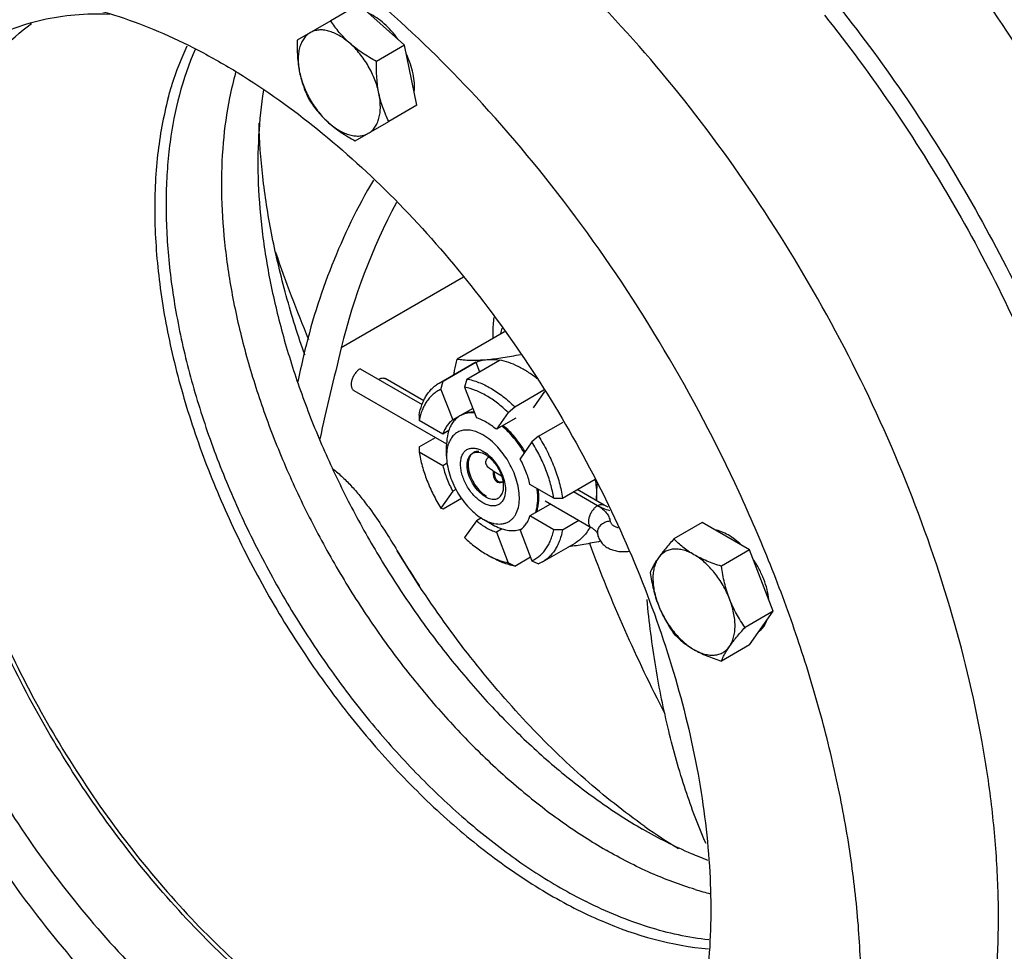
# Model space of a CAD drawing. Header units: inches. Extents: x 0 to 34, y 0 to 22.
# Tile 134 of 175: x 27.1 to 28.3, y 13.4 to 14.5. Entities that reach past the tile are written whole.
import ezdxf

# ---------------------------------------------------------------- set-up
doc = ezdxf.new("R2010")
doc.units = ezdxf.units.IN
doc.header["$LTSCALE"] = 1.87
doc.header["$MEASUREMENT"] = 0
doc.layers.add('3_ALL_AXES', color=7, linetype='CONTINUOUS')
doc.layers.add('7_ALL_FEATURES', color=7, linetype='CONTINUOUS')

msp = doc.modelspace()

# ---------------------------------------------------------------- linework, layer by layer
at = {"layer": '3_ALL_AXES', "color": 7, "linetype": 'Continuous'}
for p, q in [((27.55702, 14.507867), (27.522924, 14.488181)), ((27.612474, 14.458693), (27.55702, 14.507867)), ((27.522924, 14.488181), (27.482328, 14.464743)), ((27.612474, 14.458693), (27.578378, 14.439008)), ((27.627333, 14.386082), (27.612474, 14.458693)), ((27.627333, 14.386082), (27.593236, 14.366396)), ((27.552641, 14.342958), (27.593236, 14.366396)), ((27.683621, 14.177785), (27.535593, 14.092322)), ((27.733183, 14.112012), (27.675863, 14.078919)), ((27.65426, 14.049797), (27.693858, 14.072659)), ((27.703577, 13.969279), (27.70728, 13.967435)), ((27.702297, 13.96617), (27.704465, 13.96573)), ((27.704465, 13.96573), (27.706206, 13.965177)), ((27.706206, 13.965177), (27.71019, 13.963294)), ((27.70728, 13.967435), (27.711194, 13.964847)), ((27.713324, 13.963159), (27.717094, 13.95965)), ((27.720013, 13.939724), (27.719939, 13.941947)), ((27.721298, 13.940455), (27.721224, 13.942687)), ((27.724516, 13.930028), (27.722794, 13.931467)), ((27.7258, 13.93077), (27.724061, 13.932228)), ((27.727845, 13.930033), (27.7258, 13.93077)), ((27.569834, 13.898227), (27.570137, 13.897815)), ((27.972535, 13.880922), (27.938439, 13.861237)), ((28.029946, 13.847777), (27.972535, 13.880922)), ((27.779259, 13.83329), (27.818857, 13.856152)), ((27.630178, 13.80447), (27.603476, 13.846866)), ((28.029946, 13.847777), (27.995849, 13.828092)), ((28.058651, 13.773794), (28.029946, 13.847777)), ((28.058651, 13.773794), (28.024554, 13.754109)), ((28.029946, 13.732956), (28.058651, 13.773794)), ((28.029946, 13.732956), (27.995849, 13.713271))]:
    msp.add_line(p, q, dxfattribs=at)
for centre, radius, start, end in [((27.80765, 14.313298), 0.415255, 164.309736, 168.66373), ((28.231161, 13.911879), 0.760445, 149.696483, 167.004941), ((28.257228, 13.918234), 0.742337, 151.86638, 166.437061), ((36.162072, 12.007032), 8.874941, 166.4105121, 167.1426134), ((36.758895, 11.936021), 9.514088, 166.9588753, 167.15248), ((27.683631, 13.927886), 0.046107, 49.909617, 53.287646), ((27.721021, 13.950482), 0.011729, 124.094758, 128.986469), ((27.757787, 13.941902), 0.037848, 178.773844, 179.930583), ((27.761804, 13.941817), 0.041865, 177.83924, 178.776184), ((27.727571, 13.935325), 0.006115, 240.026513, 249.089689), ((28.101617, 13.958961), 0.600643, 239.959778, 243.331883), ((28.081748, 13.825421), 0.405982, 253.163124, 255.872268)]:
    msp.add_arc(centre, radius, start, end, dxfattribs=at)
for points, knots in [([(28.304912, 13.187368), (28.310498, 13.208217), (28.319878, 13.251486), (28.328535, 13.318847), (28.332043, 13.389731), (28.330387, 13.463653), (28.323587, 13.540138), (28.307485, 13.646355), (28.274513, 13.782195), (28.216712, 13.944634), (28.141618, 14.104593), (28.051207, 14.25786), (27.947845, 14.400424), (27.834253, 14.528534), (27.731992, 14.621871), (27.647499, 14.686088), (27.584469, 14.727959), (27.52125, 14.763988), (27.458252, 14.793929), (27.395887, 14.817582), (27.334562, 14.834783), (27.274674, 14.845401), (27.216617, 14.849353), (27.160778, 14.846579), (27.107539, 14.837077), (27.057295, 14.820887), (27.025945, 14.805654), (27.011011, 14.797033)], [0, 0, 0, 0, 0.02697435, 0.05524227, 0.08478731, 0.11558404, 0.14757704, 0.18068225, 0.24977443, 0.32188253, 0.39581449, 0.47027625, 0.54394496, 0.61554091, 0.6839019, 0.71657362, 0.74809727, 0.77840012, 0.80743397, 0.83518073, 0.86165679, 0.88691657, 0.9110589, 0.9342274, 0.95661307, 0.97844868, 1, 1, 1, 1]), ([(27.698495, 14.396517), (27.662694, 14.435052), (27.606878, 14.489657), (27.528038, 14.555115), (27.468847, 14.598813), (27.409178, 14.637483), (27.331128, 14.681101), (27.270469, 14.707175), (27.229765, 14.720611)], [0, 0, 0, 0, 0.27421723, 0.40612917, 0.53401961, 0.65756779, 0.77653025, 1, 1, 1, 1]), ([(27.60418, 14.466109), (27.601744, 14.469585), (27.596604, 14.476149), (27.588063, 14.484813), (27.579073, 14.491882), (27.572675, 14.495544), (27.569479, 14.496999)], [0, 0, 0, 0, 0.27121513, 0.53143803, 0.77560273, 1, 1, 1, 1]), ([(27.045602, 14.304048), (27.050718, 14.323144), (27.063041, 14.359586), (27.088878, 14.409411), (27.121168, 14.451835), (27.147066, 14.475002), (27.160751, 14.484954)], [0, 0, 0, 0, 0.27154386, 0.52631475, 0.76758236, 1, 1, 1, 1]), ([(27.54621, 14.461031), (27.543893, 14.463085), (27.539459, 14.467309), (27.533362, 14.474029), (27.527864, 14.480983), (27.524518, 14.485772), (27.522924, 14.488181)], [0, 0, 0, 0, 0.25902081, 0.51164716, 0.75835429, 1, 1, 1, 1]), ([(27.498185, 14.473898), (27.496646, 14.473009), (27.493715, 14.470834), (27.490065, 14.466589), (27.487186, 14.461435), (27.485117, 14.455474), (27.483878, 14.448807), (27.483482, 14.441546), (27.483933, 14.433809), (27.484769, 14.42855), (27.485317, 14.425873)], [0, 0, 0, 0, 0.10080755, 0.20494768, 0.31521339, 0.43361635, 0.56127846, 0.698525, 0.84505679, 1, 1, 1, 1]), ([(27.54621, 14.461031), (27.544166, 14.462843), (27.54003, 14.466198), (27.533555, 14.470456), (27.527068, 14.473744), (27.520675, 14.476004), (27.514478, 14.477193), (27.508575, 14.477277), (27.503074, 14.476238), (27.499725, 14.474787), (27.498185, 14.473898)], [0, 0, 0, 0, 0.1549432, 0.30147483, 0.43872123, 0.56638314, 0.68478595, 0.7950516, 0.8991919, 1, 1, 1, 1]), ([(27.326285, 14.39485), (27.327783, 14.40044), (27.334043, 14.421991), (27.342169, 14.443017), (27.349347, 14.458044)], [0, 0, 0, 0, 0.25789437, 1, 1, 1, 1]), ([(27.482328, 14.464743), (27.482259, 14.461418), (27.482241, 14.454803), (27.482664, 14.444959), (27.483626, 14.435306), (27.484681, 14.42898), (27.485317, 14.425873)], [0, 0, 0, 0, 0.25541084, 0.50790384, 0.75644456, 1, 1, 1, 1]), ([(27.581366, 14.400138), (27.580793, 14.402939), (27.579363, 14.408587), (27.576485, 14.416959), (27.572875, 14.425264), (27.568598, 14.433362), (27.563724, 14.441115), (27.558336, 14.448393), (27.552525, 14.455072), (27.548349, 14.459134), (27.54621, 14.461031)], [0, 0, 0, 0, 0.1200643, 0.24431628, 0.37142617, 0.5000009, 0.62857549, 0.75568506, 0.87993646, 1, 1, 1, 1]), ([(27.578378, 14.439008), (27.575464, 14.44061), (27.569726, 14.443902), (27.561412, 14.44919), (27.553533, 14.45485), (27.548583, 14.458927), (27.54621, 14.461031)], [0, 0, 0, 0, 0.25540394, 0.50789628, 0.75644025, 1, 1, 1, 1]), ([(27.359035, 14.453566), (27.343294, 14.41813), (27.33102, 14.369354), (27.324884, 14.309377), (27.322907, 14.264913), (27.325098, 14.206765), (27.334739, 14.134851), (27.351288, 14.060808), (27.374498, 13.985727), (27.404024, 13.910715), (27.439429, 13.83688), (27.48019, 13.765316), (27.525703, 13.697082), (27.575294, 13.633189), (27.628228, 13.574583), (27.683729, 13.522127), (27.740972, 13.476601), (27.780883, 13.450574), (27.80093, 13.439)], [0, 0, 0, 0, 0.09823656, 0.12508623, 0.15283242, 0.2109156, 0.27224419, 0.33641395, 0.40291258, 0.4711473, 0.54046935, 0.61019637, 0.67963375, 0.74809561, 0.81492604, 0.87952154, 0.94135343, 1, 1, 1, 1]), ([(27.62415, 14.402306), (27.624488, 14.405802), (27.624516, 14.413173), (27.622889, 14.424494), (27.619656, 14.436223), (27.616541, 14.443956), (27.614749, 14.447803)], [0, 0, 0, 0, 0.22439821, 0.46856347, 0.7287861, 1, 1, 1, 1]), ([(27.581366, 14.400138), (27.580731, 14.403245), (27.579675, 14.409571), (27.578713, 14.419224), (27.57829, 14.429068), (27.578308, 14.435683), (27.578378, 14.439008)], [0, 0, 0, 0, 0.24355586, 0.49209672, 0.74458956, 1, 1, 1, 1]), ([(27.485317, 14.425873), (27.485938, 14.422839), (27.487379, 14.416888), (27.49015, 14.408247), (27.493423, 14.400009), (27.495898, 14.394717), (27.497187, 14.392131)], [0, 0, 0, 0, 0.25901561, 0.51163878, 0.75834727, 1, 1, 1, 1]), ([(27.485317, 14.425873), (27.48589, 14.423073), (27.48732, 14.417425), (27.490199, 14.409053), (27.493808, 14.400748), (27.498086, 14.39265), (27.50296, 14.384897), (27.508348, 14.377619), (27.514158, 14.37094), (27.518335, 14.366878), (27.520474, 14.364981)], [0, 0, 0, 0, 0.1200643, 0.24431628, 0.37142617, 0.5000009, 0.62857549, 0.75568506, 0.87993646, 1, 1, 1, 1]), ([(27.441661, 14.404168), (27.438687, 14.386074), (27.434732, 14.348435), (27.434467, 14.290139), (27.439684, 14.22901), (27.450318, 14.165767), (27.466241, 14.101142), (27.487267, 14.035891), (27.513148, 13.970779), (27.54358, 13.90657), (27.578206, 13.844017), (27.616619, 13.783858), (27.658368, 13.726797), (27.702961, 13.673507), (27.749876, 13.624611), (27.798567, 13.580682), (27.848458, 13.542239), (27.883023, 13.519997), (27.900367, 13.509984)], [0, 0, 0, 0, 0.05210556, 0.10729783, 0.16542341, 0.22622198, 0.28934739, 0.35438595, 0.42087259, 0.48830549, 0.55615967, 0.62390011, 0.69099446, 0.75692598, 0.82120663, 0.88339171, 0.94309276, 1, 1, 1, 1]), ([(27.568498, 14.352114), (27.570038, 14.353002), (27.572969, 14.355178), (27.576619, 14.359422), (27.579497, 14.364576), (27.581567, 14.370538), (27.582806, 14.377204), (27.583201, 14.384466), (27.582751, 14.392203), (27.581914, 14.397462), (27.581366, 14.400138)], [0, 0, 0, 0, 0.10080755, 0.20494768, 0.31521339, 0.43361635, 0.56127846, 0.698525, 0.84505679, 1, 1, 1, 1]), ([(27.593236, 14.366396), (27.591947, 14.368982), (27.589472, 14.374274), (27.586199, 14.382513), (27.583428, 14.391153), (27.581987, 14.397105), (27.581366, 14.400138)], [0, 0, 0, 0, 0.24165313, 0.48836178, 0.74098484, 1, 1, 1, 1]), ([(27.326285, 14.39485), (27.320253, 14.372338), (27.31162, 14.324414), (27.308501, 14.248854), (27.314703, 14.168233), (27.330096, 14.084097), (27.354373, 13.99804), (27.387065, 13.911715), (27.427541, 13.826783), (27.47502, 13.744886), (27.528585, 13.667605), (27.5872, 13.596433), (27.649739, 13.53274), (27.715001, 13.477757), (27.77155, 13.439439), (27.817104, 13.414284), (27.880011, 13.384631), (27.93598, 13.368569), (27.980347, 13.365104)], [0, 0, 0, 0, 0.05238203, 0.10895915, 0.16955554, 0.23373949, 0.30089084, 0.37024954, 0.44096094, 0.51211533, 0.58278548, 0.65206334, 0.71909756, 0.7831335, 0.84355775, 0.87228864, 0.89997924, 1, 1, 1, 1]), ([(27.400496, 14.394924), (27.396869, 14.37693), (27.391677, 14.339343), (27.389829, 14.280851), (27.393684, 14.219221), (27.403192, 14.155205), (27.418233, 14.089574), (27.438623, 14.023124), (27.464113, 13.956663), (27.494391, 13.891002), (27.529089, 13.826941), (27.567782, 13.765264), (27.609998, 13.706723), (27.655223, 13.652032), (27.702903, 13.60186), (27.752463, 13.556815), (27.803295, 13.517449), (27.838545, 13.494718), (27.856236, 13.484505)], [0, 0, 0, 0, 0.05135631, 0.10589306, 0.16348624, 0.22389147, 0.28676766, 0.35169751, 0.41820549, 0.48577408, 0.55385865, 0.62190171, 0.68934679, 0.75565238, 0.82030613, 0.88284055, 0.94284706, 1, 1, 1, 1]), ([(27.497187, 14.392131), (27.498782, 14.389722), (27.502127, 14.384933), (27.507625, 14.377979), (27.513723, 14.371259), (27.518157, 14.367036), (27.520474, 14.364981)], [0, 0, 0, 0, 0.24164573, 0.48835289, 0.74097922, 1, 1, 1, 1]), ([(28.138742, 13.091431), (28.144835, 13.114169), (28.154883, 13.161513), (28.163541, 13.235375), (28.166095, 13.313306), (28.162536, 13.394678), (28.152903, 13.478867), (28.137267, 13.565214), (28.115754, 13.653041), (28.088538, 13.74166), (28.055826, 13.830374), (28.005054, 13.948269), (27.929703, 14.091289), (27.823007, 14.251751), (27.741422, 14.350313), (27.698495, 14.396517)], [0, 0, 0, 0, 0.04945331, 0.10148027, 0.15604367, 0.21307679, 0.2724369, 0.33392506, 0.39730003, 0.46228467, 0.52857254, 0.59583404, 0.73184306, 0.86750816, 1, 1, 1, 1]), ([(27.520474, 14.364981), (27.522846, 14.362877), (27.527797, 14.3588), (27.535676, 14.353141), (27.543989, 14.347852), (27.549727, 14.34456), (27.552641, 14.342958)], [0, 0, 0, 0, 0.24355978, 0.49210377, 0.74459608, 1, 1, 1, 1]), ([(27.520474, 14.364981), (27.522518, 14.363168), (27.526654, 14.359814), (27.533129, 14.355556), (27.539615, 14.352268), (27.546008, 14.350007), (27.552206, 14.348819), (27.558109, 14.348735), (27.563609, 14.349774), (27.566959, 14.351225), (27.568498, 14.352114)], [0, 0, 0, 0, 0.1549432, 0.30147483, 0.43872123, 0.56638314, 0.68478595, 0.7950516, 0.8991919, 1, 1, 1, 1]), ([(27.893372, 13.173969), (27.882354, 13.170107), (27.859469, 13.163776), (27.82367, 13.158639), (27.786261, 13.157788), (27.73343, 13.162441), (27.679371, 13.175854), (27.625378, 13.196623), (27.583542, 13.216556), (27.541572, 13.240365), (27.499706, 13.2679), (27.458205, 13.298999), (27.402984, 13.345545), (27.336613, 13.411513), (27.263336, 13.500235), (27.19717, 13.597405), (27.139717, 13.700667), (27.092362, 13.807535), (27.056251, 13.915421), (27.035961, 14.005291), (27.026319, 14.07543), (27.022442, 14.125913), (27.021847, 14.174723), (27.025354, 14.2358), (27.032905, 14.280323), (27.040479, 14.30859)], [0, 0, 0, 0, 0.02168862, 0.04396375, 0.06702781, 0.09104358, 0.14232953, 0.16978475, 0.19845691, 0.22833036, 0.25936111, 0.29148529, 0.3246176, 0.39347046, 0.46499204, 0.53808235, 0.61156126, 0.6842293, 0.75492756, 0.82259962, 0.85502919, 0.88638817, 0.91660398, 0.94563418, 1, 1, 1, 1]), ([(27.045602, 14.304048), (27.037953, 14.275501), (27.027679, 14.214218), (27.026379, 14.117413), (27.03842, 14.013998), (27.063488, 13.906537), (27.100946, 13.797674), (27.149856, 13.690123), (27.208993, 13.586575), (27.276877, 13.489626), (27.351808, 13.401703), (27.431917, 13.325), (27.515239, 13.261424), (27.599727, 13.212566), (27.67107, 13.184526), (27.726635, 13.171138), (27.766332, 13.165657), (27.804736, 13.164556), (27.841606, 13.167857), (27.876687, 13.175554), (27.898888, 13.183654), (27.909528, 13.188395)], [0, 0, 0, 0, 0.05474421, 0.11445019, 0.17880309, 0.24712066, 0.31846322, 0.39171502, 0.46565779, 0.53903743, 0.61062895, 0.6793031, 0.74409819, 0.80430274, 0.85955562, 0.88536632, 0.91002819, 0.93364995, 0.9563837, 0.97842327, 1, 1, 1, 1]), ([(27.719665, 14.105035), (27.719617, 14.107121), (27.719557, 14.115225), (27.720017, 14.123336), (27.720699, 14.129316)], [0, 0, 0, 0, 0.2573744, 1, 1, 1, 1]), ([(27.70728, 13.904706), (27.705505, 13.905731), (27.701994, 13.908172), (27.697138, 13.912634), (27.69263, 13.917902), (27.688626, 13.923792), (27.685263, 13.930105), (27.682656, 13.936623), (27.680895, 13.943123), (27.68004, 13.949385), (27.680124, 13.955203), (27.681154, 13.960388), (27.683125, 13.964769), (27.686015, 13.96817), (27.689733, 13.970395), (27.694077, 13.971319), (27.698827, 13.970953), (27.701982, 13.969947), (27.703577, 13.969279)], [0, 0, 0, 0, 0.06639439, 0.13788945, 0.2131157, 0.29046962, 0.36815338, 0.44435895, 0.51738084, 0.58576147, 0.6484515, 0.70500727, 0.7558342, 0.80242002, 0.84732839, 0.89363782, 0.94398189, 1, 1, 1, 1]), ([(27.71019, 13.912207), (27.708859, 13.912976), (27.70622, 13.914786), (27.701204, 13.919256), (27.695704, 13.926165), (27.691605, 13.934077), (27.689386, 13.940713), (27.688352, 13.945553), (27.687961, 13.950166), (27.688229, 13.954424), (27.689154, 13.958206), (27.690729, 13.961404), (27.692932, 13.963906), (27.695701, 13.965594), (27.698913, 13.96639), (27.701158, 13.966325), (27.702297, 13.96617)], [0, 0, 0, 0, 0.06557367, 0.13594944, 0.2859842, 0.43923427, 0.51336329, 0.58391283, 0.64978029, 0.71022918, 0.76506467, 0.81480089, 0.8608169, 0.90533246, 0.9509577, 1, 1, 1, 1]), ([(27.702291, 13.967033), (27.701201, 13.967088), (27.699057, 13.966953), (27.696051, 13.965886), (27.693508, 13.963983), (27.691527, 13.961336), (27.690153, 13.958054), (27.689401, 13.954238), (27.689277, 13.949992), (27.68997, 13.943734), (27.692412, 13.935636), (27.697267, 13.92651), (27.702686, 13.919801), (27.707597, 13.915461), (27.710175, 13.913699), (27.711475, 13.912949)], [0, 0, 0, 0, 0.04740707, 0.09219103, 0.13670445, 0.18338467, 0.23414108, 0.29006468, 0.35145923, 0.41801729, 0.5629737, 0.71573939, 0.86483685, 0.93476792, 1, 1, 1, 1]), ([(27.730855, 13.916706), (27.731536, 13.91837), (27.7324, 13.922183), (27.732329, 13.928351), (27.731019, 13.935031), (27.72854, 13.941855), (27.725034, 13.948448), (27.720694, 13.954443), (27.715767, 13.959502), (27.712074, 13.962207), (27.71019, 13.963294)], [0, 0, 0, 0, 0.09922908, 0.21252032, 0.33833422, 0.47302379, 0.61173803, 0.74911934, 0.88000543, 1, 1, 1, 1]), ([(27.718715, 13.944086), (27.717133, 13.944996), (27.714871, 13.946524), (27.712437, 13.949104), (27.711334, 13.95093), (27.710818, 13.952475), (27.710586, 13.954008), (27.710825, 13.955947), (27.711937, 13.958003), (27.713036, 13.959107), (27.713642, 13.959599)], [0, 0, 0, 0, 0.27573743, 0.40793702, 0.53385363, 0.59423152, 0.65301477, 0.76729016, 0.88194313, 1, 1, 1, 1]), ([(27.717094, 13.95965), (27.719707, 13.956973), (27.724466, 13.951023), (27.72993, 13.941117), (27.733486, 13.930789), (27.734442, 13.92374), (27.734442, 13.920389)], [0, 0, 0, 0, 0.25605878, 0.5181158, 0.770659, 1, 1, 1, 1]), ([(27.525522, 13.945894), (27.52969, 13.942807), (27.537732, 13.93593), (27.548935, 13.924369), (27.559658, 13.911712), (27.566471, 13.902804), (27.569834, 13.898227)], [0, 0, 0, 0, 0.2382889, 0.48488341, 0.73904074, 1, 1, 1, 1]), ([(27.722794, 13.931467), (27.721865, 13.932535), (27.720559, 13.935281), (27.72012, 13.938203), (27.720013, 13.939724)], [0, 0, 0, 0, 0.48147445, 1, 1, 1, 1]), ([(27.724061, 13.932228), (27.72314, 13.933296), (27.721843, 13.936031), (27.721406, 13.938941), (27.721298, 13.940455)], [0, 0, 0, 0, 0.48158991, 1, 1, 1, 1]), ([(27.728893, 13.929289), (27.728305, 13.929198), (27.72711, 13.92914), (27.725938, 13.929403), (27.725388, 13.929613)], [0, 0, 0, 0, 0.50304125, 1, 1, 1, 1]), ([(27.731736, 13.930418), (27.731106, 13.930205), (27.729817, 13.9299), (27.728484, 13.929923), (27.727845, 13.930033)], [0, 0, 0, 0, 0.50641467, 1, 1, 1, 1]), ([(27.731759, 13.930216), (27.731529, 13.930104), (27.730611, 13.929694), (27.729634, 13.929404), (27.728893, 13.929289)], [0, 0, 0, 0, 0.25437148, 1, 1, 1, 1]), ([(27.734442, 13.920389), (27.734442, 13.918442), (27.734148, 13.91474), (27.732648, 13.909656), (27.730122, 13.905527), (27.726617, 13.902578), (27.72231, 13.901017), (27.717472, 13.900893), (27.712319, 13.902137), (27.708966, 13.903733), (27.70728, 13.904706)], [0, 0, 0, 0, 0.14490059, 0.27452561, 0.39111548, 0.50000158, 0.60889064, 0.72546976, 0.85511501, 1, 1, 1, 1]), ([(27.71019, 13.912207), (27.711257, 13.911591), (27.713385, 13.910534), (27.716644, 13.90949), (27.719777, 13.909087), (27.722713, 13.909345), (27.725376, 13.910272), (27.727684, 13.911855), (27.729566, 13.914036), (27.730475, 13.915775), (27.730855, 13.916706)], [0, 0, 0, 0, 0.1513608, 0.29073325, 0.41847539, 0.53684176, 0.64948675, 0.76107453, 0.87652708, 1, 1, 1, 1]), ([(27.570137, 13.897815), (27.575694, 13.890233), (27.586506, 13.874477), (27.596616, 13.85827), (27.601613, 13.849959)], [0, 0, 0, 0, 0.49221839, 1, 1, 1, 1]), ([(28.020136, 13.853626), (28.017627, 13.856063), (28.012518, 13.86053), (28.004404, 13.866044), (27.996267, 13.870038), (27.990704, 13.871684), (27.988002, 13.872178)], [0, 0, 0, 0, 0.279154, 0.54023144, 0.78073564, 1, 1, 1, 1]), ([(27.938439, 13.861237), (27.936634, 13.859227), (27.93314, 13.855277), (27.928172, 13.849413), (27.923675, 13.843788), (27.92092, 13.840067), (27.919646, 13.838254)], [0, 0, 0, 0, 0.27275998, 0.53263101, 0.77611811, 1, 1, 1, 1]), ([(27.962703, 13.8421), (27.960327, 13.843472), (27.955769, 13.846328), (27.949414, 13.851028), (27.943659, 13.855987), (27.940124, 13.859474), (27.938439, 13.861237)], [0, 0, 0, 0, 0.26554847, 0.5198461, 0.76408582, 1, 1, 1, 1]), ([(27.919646, 13.838254), (27.918494, 13.836615), (27.916381, 13.833462), (27.913635, 13.828821), (27.911446, 13.824523), (27.910252, 13.821735), (27.909734, 13.820399)], [0, 0, 0, 0, 0.29358259, 0.55593558, 0.78991815, 1, 1, 1, 1]), ([(27.919646, 13.838254), (27.918528, 13.836663), (27.916547, 13.833118), (27.914478, 13.827158), (27.913239, 13.820491), (27.912844, 13.81323), (27.913294, 13.805493), (27.914581, 13.797407), (27.916681, 13.78911), (27.918576, 13.783601), (27.919646, 13.780844)], [0, 0, 0, 0, 0.09801607, 0.20327279, 0.31675029, 0.43875673, 0.56900399, 0.70673666, 0.85087046, 1, 1, 1, 1]), ([(27.962703, 13.8421), (27.960607, 13.84331), (27.956429, 13.845428), (27.950037, 13.847688), (27.943839, 13.848877), (27.937937, 13.848961), (27.932435, 13.847921), (27.927444, 13.84576), (27.923079, 13.84252), (27.920702, 13.839756), (27.919646, 13.838254)], [0, 0, 0, 0, 0.15190879, 0.29321796, 0.42426482, 0.54631516, 0.66157505, 0.77315442, 0.88474476, 1, 1, 1, 1]), ([(28.005761, 13.788536), (28.004666, 13.791358), (28.002237, 13.796948), (27.99796, 13.805046), (27.993085, 13.812799), (27.987697, 13.820077), (27.981886, 13.826756), (27.97575, 13.832725), (27.969392, 13.837881), (27.964941, 13.840809), (27.962703, 13.8421)], [0, 0, 0, 0, 0.12984288, 0.26119102, 0.39252645, 0.52237542, 0.64929261, 0.77194053, 0.8891639, 1, 1, 1, 1]), ([(27.995849, 13.828092), (27.992869, 13.829041), (27.987006, 13.831016), (27.97846, 13.834306), (27.970343, 13.837943), (27.965182, 13.840669), (27.962703, 13.8421)], [0, 0, 0, 0, 0.26024146, 0.51473498, 0.76182524, 1, 1, 1, 1]), ([(28.005761, 13.788536), (28.004541, 13.791681), (28.002313, 13.798085), (27.999604, 13.807918), (27.997456, 13.817942), (27.996342, 13.824699), (27.995849, 13.828092)], [0, 0, 0, 0, 0.24767748, 0.49734626, 0.74831198, 1, 1, 1, 1]), ([(28.053354, 13.787677), (28.052913, 13.791772), (28.051353, 13.800149), (28.04735, 13.81256), (28.041747, 13.824824), (28.037063, 13.832634), (28.034498, 13.836407)], [0, 0, 0, 0, 0.23437482, 0.48305029, 0.74037832, 1, 1, 1, 1]), ([(27.909734, 13.820399), (27.910226, 13.817006), (27.91134, 13.810249), (27.913489, 13.800225), (27.916198, 13.790392), (27.918425, 13.783989), (27.919646, 13.780844)], [0, 0, 0, 0, 0.25168804, 0.50265379, 0.75232255, 1, 1, 1, 1]), ([(27.977352, 13.49234), (27.968004, 13.51354), (27.950971, 13.558521), (27.930795, 13.630087), (27.915337, 13.707179), (27.908468, 13.7605), (27.905829, 13.787819)], [0, 0, 0, 0, 0.2277621, 0.47196596, 0.73019677, 1, 1, 1, 1]), ([(27.919646, 13.780844), (27.920853, 13.777732), (27.92347, 13.771629), (27.929454, 13.759964), (27.934719, 13.751708), (27.938439, 13.746416)], [0, 0, 0, 0, 0.25471121, 0.5062752, 1, 1, 1, 1]), ([(27.919646, 13.780844), (27.92074, 13.778022), (27.92317, 13.772432), (27.927447, 13.764334), (27.932321, 13.756581), (27.937709, 13.749303), (27.94352, 13.742624), (27.949657, 13.736655), (27.956014, 13.731499), (27.960466, 13.728571), (27.962703, 13.72728)], [0, 0, 0, 0, 0.12984288, 0.26119102, 0.39252645, 0.52237542, 0.64929261, 0.77194053, 0.8891639, 1, 1, 1, 1]), ([(28.024554, 13.754109), (28.020834, 13.759401), (28.01557, 13.767657), (28.009585, 13.779322), (28.006968, 13.785425), (28.005761, 13.788536)], [0, 0, 0, 0, 0.49372485, 0.74528882, 1, 1, 1, 1]), ([(28.005761, 13.731126), (28.006879, 13.732717), (28.00886, 13.736262), (28.010928, 13.742221), (28.012167, 13.748889), (28.012563, 13.75615), (28.012112, 13.763887), (28.010826, 13.771973), (28.008725, 13.78027), (28.006831, 13.785778), (28.005761, 13.788536)], [0, 0, 0, 0, 0.09801607, 0.20327279, 0.31675029, 0.43875673, 0.56900399, 0.70673666, 0.85087046, 1, 1, 1, 1]), ([(28.005761, 13.731126), (28.007036, 13.73294), (28.00979, 13.73666), (28.014288, 13.742285), (28.019256, 13.748149), (28.022749, 13.7521), (28.024554, 13.754109)], [0, 0, 0, 0, 0.22388227, 0.46736955, 0.72724044, 1, 1, 1, 1]), ([(28.045187, 13.752559), (28.046501, 13.754032), (28.048875, 13.757401), (28.050534, 13.761163), (28.051227, 13.76316)], [0, 0, 0, 0, 0.48286717, 1, 1, 1, 1]), ([(27.938439, 13.746416), (27.940124, 13.744654), (27.943659, 13.741166), (27.949414, 13.736207), (27.955769, 13.731507), (27.960327, 13.728652), (27.962703, 13.72728)], [0, 0, 0, 0, 0.23591419, 0.48015395, 0.73445157, 1, 1, 1, 1]), ([(28.041496, 13.749173), (28.041828, 13.749419), (28.043144, 13.750451), (28.04435, 13.75162), (28.045187, 13.752559)], [0, 0, 0, 0, 0.24759263, 1, 1, 1, 1]), ([(27.962703, 13.72728), (27.964799, 13.72607), (27.968977, 13.723952), (27.975369, 13.721691), (27.981567, 13.720503), (27.98747, 13.720419), (27.992972, 13.721459), (27.997963, 13.72362), (28.002328, 13.72686), (28.004705, 13.729624), (28.005761, 13.731126)], [0, 0, 0, 0, 0.15190879, 0.29321796, 0.42426482, 0.54631516, 0.66157505, 0.77315442, 0.88474476, 1, 1, 1, 1]), ([(27.995849, 13.713271), (27.996368, 13.714607), (27.997561, 13.717395), (27.99975, 13.721693), (28.002496, 13.726334), (28.004609, 13.729487), (28.005761, 13.731126)], [0, 0, 0, 0, 0.21008221, 0.44406498, 0.70641792, 1, 1, 1, 1]), ([(27.962703, 13.72728), (27.965182, 13.725849), (27.970343, 13.723122), (27.97846, 13.719486), (27.987006, 13.716195), (27.992869, 13.71422), (27.995849, 13.713271)], [0, 0, 0, 0, 0.23817479, 0.48526507, 0.73975856, 1, 1, 1, 1]), ([(27.979453, 13.472138), (27.972849, 13.474636), (27.94573, 13.485597), (27.919577, 13.498893), (27.900367, 13.509984)], [0, 0, 0, 0, 0.24146857, 1, 1, 1, 1]), ([(27.964156, 13.436842), (27.945909, 13.442356), (27.908946, 13.456298), (27.87384, 13.474341), (27.856236, 13.484505)], [0, 0, 0, 0, 0.48393941, 1, 1, 1, 1]), ([(27.980655, 13.375803), (27.955942, 13.378472), (27.918354, 13.386814), (27.869331, 13.404603), (27.844495, 13.41596), (27.832035, 13.422214)], [0, 0, 0, 0, 0.47684542, 0.73255064, 1, 1, 1, 1])]:
    msp.add_open_spline(points, degree=3, knots=knots, dxfattribs=at)
at = {"layer": '7_ALL_FEATURES', "color": 7, "linetype": 'Continuous'}
for p, q in [((27.687702, 14.05471), (27.727299, 14.077571)), ((27.558787, 14.067218), (27.633682, 14.023978)), ((27.658997, 14.052145), (27.698594, 14.075007)), ((27.698594, 14.075007), (27.693858, 14.072659)), ((27.698594, 14.075007), (27.703035, 14.063562)), ((27.635561, 14.028178), (27.588696, 14.055235)), ((27.65426, 14.049797), (27.658997, 14.052145)), ((27.656396, 14.042118), (27.658997, 14.052145)), ((27.687702, 14.05471), (27.685101, 14.044682)), ((27.550974, 14.040929), (27.663289, 13.976085)), ((27.656396, 14.042118), (27.670755, 14.005111)), ((27.685101, 14.044682), (27.69946, 14.007675)), ((27.745818, 14.021157), (27.78102, 14.041481)), ((27.768354, 14.019746), (27.782218, 14.03947)), ((27.695016, 14.019128), (27.679386, 14.010105)), ((27.737812, 14.01425), (27.745818, 14.021157)), ((27.658758, 13.988043), (27.630041, 14.004623)), ((27.679322, 14.010057), (27.670755, 14.005111)), ((27.737812, 14.01425), (27.723453, 13.993823)), ((27.747165, 14.007513), (27.723453, 13.993823)), ((27.774523, 13.985448), (27.804198, 14.002581)), ((27.629939, 13.972532), (27.649691, 13.983936)), ((27.666001, 13.992225), (27.658758, 13.988043)), ((27.774523, 13.985448), (27.766517, 13.978541)), ((27.663218, 13.961509), (27.663218, 13.974368)), ((27.766517, 13.978541), (27.752158, 13.958113)), ((27.658758, 13.94977), (27.630041, 13.966349)), ((27.663987, 13.952788), (27.658758, 13.94977)), ((27.718714, 13.944086), (27.729891, 13.937633)), ((27.803581, 13.910555), (27.843179, 13.933417)), ((27.674626, 13.921085), (27.670755, 13.91885)), ((27.792872, 13.910614), (27.764155, 13.927194)), ((27.670755, 13.91885), (27.656396, 13.898423)), ((27.658997, 13.897639), (27.681165, 13.910438)), ((27.792872, 13.910614), (27.803581, 13.910555)), ((27.84605, 13.901371), (27.816861, 13.918223)), ((27.853862, 13.902144), (27.821437, 13.920865)), ((27.789211, 13.903386), (27.764155, 13.88892)), ((27.782392, 13.907323), (27.838238, 13.875081)), ((27.858908, 13.899704), (27.853862, 13.902144)), ((27.705326, 13.886527), (27.69946, 13.883141)), ((27.70728, 13.885192), (27.718417, 13.878762)), ((27.792872, 13.872341), (27.764155, 13.88892)), ((27.69946, 13.883141), (27.685101, 13.862713)), ((27.715288, 13.881417), (27.718908, 13.880283)), ((27.719943, 13.880028), (27.72309, 13.879453)), ((27.73069, 13.873467), (27.723453, 13.869289)), ((27.803581, 13.872282), (27.823333, 13.883686)), ((27.723453, 13.869289), (27.737812, 13.832281)), ((27.752158, 13.871853), (27.766517, 13.834846)), ((27.803581, 13.872282), (27.792872, 13.872341)), ((27.601613, 13.849959), (27.603482, 13.846873)), ((27.711454, 13.842544), (27.716757, 13.839482)), ((27.745818, 13.828378), (27.764779, 13.839325)), ((27.745818, 13.828378), (27.737812, 13.832281)), ((27.766517, 13.834846), (27.774523, 13.830942)), ((27.779259, 13.83329), (27.774523, 13.830942)), ((27.629856, 13.804961), (27.630157, 13.804503)), ((27.630157, 13.804502), (27.630178, 13.80447))]:
    msp.add_line(p, q, dxfattribs=at)
for centre, radius, start, end in [((26.390126, 13.175616), 2.365663, 23.376508, 36.623117), ((29.149211, 14.787594), 1.789417, 198.88601, 202.502895), ((27.844411, 14.088094), 0.117888, 166.130233, 169.459886), ((28.595707, 14.469245), 1.169507, 199.057528, 199.239942), ((30.598458, 14.056732), 2.968874, 180.886372, 181.005704), ((27.69242, 13.98753), 0.026067, 115.26093, 120.00321), ((30.598458, 14.018459), 2.968874, 180.886372, 181.005704), ((27.735393, 13.974375), 0.072175, 178.617788, 180.005077), ((27.700763, 13.96416), 0.037313, 163.929993, 164.534948), ((27.656466, 13.904806), 0.095488, 17.476756, 19.087459), ((27.694344, 13.910955), 0.15052, 7.88055, 8.582208), ((28.066271, 13.913106), 0.221525, 176.219262, 179.930413), ((27.731173, 13.913354), 0.113573, 357.042615, 0.010793), ((28.044685, 13.913366), 0.199939, 179.997252, 181.751293), ((27.855879, 14.556094), 0.687259, 253.126576, 253.353002), ((27.754623, 13.941471), 0.072411, 239.999481, 240.697032), ((27.728285, 13.916131), 0.037054, 255.340855, 256.990063), ((27.744071, 13.898302), 0.026966, 287.135689, 291.713671), ((28.721663, 14.521622), 1.306003, 210.949953, 211.108421), ((29.580424, 14.504137), 1.860818, 200.385886, 207.330412), ((28.721769, 14.521684), 1.306126, 211.10833, 213.280562), ((27.764673, 13.934669), 0.106392, 239.98562, 243.266047), ((28.318864, 14.101162), 0.720123, 234.739968, 238.610412)]:
    msp.add_arc(centre, radius, start, end, dxfattribs=at)
for points, knots in [([(28.553239, 14.080327), (28.53333, 14.128132), (28.490016, 14.222778), (28.415643, 14.360218), (28.332385, 14.492327), (28.271207, 14.576348), (28.239358, 14.617034)], [0, 0, 0, 0, 0.24917013, 0.50037157, 0.75138595, 1, 1, 1, 1]), ([(26.973586, 14.478091), (26.985005, 14.484683), (27.008974, 14.496329), (27.047389, 14.508708), (27.088094, 14.515972), (27.130787, 14.518093), (27.175175, 14.515072), (27.220964, 14.506954), (27.267851, 14.493802), (27.315533, 14.475718), (27.363701, 14.452826), (27.429394, 14.415384), (27.510591, 14.35716), (27.603006, 14.272812), (27.689865, 14.174853), (27.768889, 14.065856), (27.838016, 13.948671), (27.89543, 13.826374), (27.939627, 13.702166), (27.969446, 13.579304), (27.981888, 13.478872), (27.983609, 13.402102), (27.980114, 13.331478), (27.971605, 13.280002), (27.962866, 13.247387)], [0, 0, 0, 0, 0.02155379, 0.04339191, 0.06578015, 0.0889513, 0.1130964, 0.13835909, 0.16483818, 0.19258812, 0.22162531, 0.25193163, 0.31610183, 0.38447067, 0.45607484, 0.52975199, 0.6042223, 0.67816274, 0.75027911, 0.81937921, 0.88445371, 0.91525397, 0.9448024, 1, 1, 1, 1]), ([(28.138365, 14.505088), (28.167065, 14.468993), (28.22201, 14.394174), (28.296078, 14.276019), (28.361369, 14.152797), (28.398692, 14.067804), (28.415602, 14.024902)], [0, 0, 0, 0, 0.24866683, 0.49999973, 0.75133277, 1, 1, 1, 1]), ([(27.255332, 14.496075), (27.241374, 14.496682), (27.21388, 14.496225), (27.173746, 14.490105), (27.135959, 14.4786), (27.112474, 14.467345), (27.101334, 14.460913)], [0, 0, 0, 0, 0.2619662, 0.51392572, 0.75880263, 1, 1, 1, 1]), ([(28.120655, 14.495068), (28.149452, 14.459017), (28.20456, 14.38423), (28.278751, 14.266018), (28.344031, 14.142661), (28.381244, 14.057543), (28.398068, 14.014578)], [0, 0, 0, 0, 0.24862739, 0.49999963, 0.75137207, 1, 1, 1, 1]), ([(27.490299, 14.087381), (27.482015, 14.111362), (27.467304, 14.158907), (27.450675, 14.229855), (27.439999, 14.298106), (27.436731, 14.342716), (27.436172, 14.364287)], [0, 0, 0, 0, 0.26880987, 0.52681431, 0.77138742, 1, 1, 1, 1]), ([(27.853251, 13.059793), (27.841123, 13.055402), (27.815917, 13.048157), (27.77644, 13.042128), (27.735159, 13.040845), (27.676825, 13.045558), (27.617082, 13.060002), (27.557379, 13.082622), (27.494422, 13.112289), (27.415712, 13.160513), (27.341018, 13.219925), (27.282731, 13.27444), (27.224719, 13.334627), (27.156413, 13.417006), (27.083041, 13.52438), (27.019299, 13.638567), (26.966738, 13.756791), (26.926637, 13.87618), (26.904084, 13.975653), (26.893349, 14.053294), (26.88902, 14.109179), (26.88833, 14.16321), (26.892182, 14.230814), (26.900528, 14.280095), (26.90891, 14.311379)], [0, 0, 0, 0, 0.02167042, 0.04391288, 0.06693308, 0.09089833, 0.14207408, 0.16947587, 0.19809951, 0.25888998, 0.3240686, 0.35809598, 0.39292591, 0.46445987, 0.53758982, 0.61112991, 0.68387381, 0.75465523, 0.82241018, 0.85487915, 0.88627543, 0.91652541, 0.94558478, 1, 1, 1, 1]), ([(27.809802, 13.029645), (27.798383, 13.023053), (27.774414, 13.011406), (27.735999, 12.999028), (27.695294, 12.991763), (27.652601, 12.989642), (27.608212, 12.992664), (27.562424, 13.000782), (27.515536, 13.013934), (27.467854, 13.032018), (27.419687, 13.05491), (27.353994, 13.092351), (27.272797, 13.150576), (27.180382, 13.234924), (27.093523, 13.332882), (27.014498, 13.44188), (26.945372, 13.559065), (26.887958, 13.681362), (26.843761, 13.80557), (26.813941, 13.928432), (26.8015, 14.028864), (26.799778, 14.105633), (26.803273, 14.176258), (26.811783, 14.227734), (26.820522, 14.260348)], [0, 0, 0, 0, 0.02155379, 0.04339191, 0.06578015, 0.0889513, 0.1130964, 0.13835909, 0.16483818, 0.19258812, 0.22162531, 0.25193163, 0.31610183, 0.38447067, 0.45607484, 0.52975199, 0.6042223, 0.67816274, 0.75027911, 0.81937921, 0.88445371, 0.91525397, 0.9448024, 1, 1, 1, 1]), ([(26.962698, 14.263683), (26.954781, 14.23414), (26.947073, 14.18751), (26.943908, 14.123537), (26.945054, 14.072331), (26.949765, 14.019362), (26.960915, 13.945797), (26.983753, 13.851717), (27.023786, 13.739215), (27.075796, 13.628431), (27.138413, 13.522281), (27.21, 13.423545), (27.288672, 13.33482), (27.359496, 13.270176), (27.418016, 13.225705), (27.461668, 13.196705), (27.505454, 13.171756), (27.549084, 13.151018), (27.592277, 13.134639), (27.634749, 13.122728), (27.676226, 13.115375), (27.716434, 13.112642), (27.755107, 13.114562), (27.791978, 13.121148), (27.826776, 13.132359), (27.848487, 13.142912), (27.85883, 13.148884)], [0, 0, 0, 0, 0.05519413, 0.08474161, 0.11553956, 0.14753437, 0.18064151, 0.2497377, 0.32184999, 0.39578611, 0.47025194, 0.54392458, 0.61552426, 0.68388866, 0.71656147, 0.7480869, 0.77839074, 0.80742596, 0.83517378, 0.86165075, 0.8869117, 0.91105472, 0.93422438, 0.95661088, 0.97844757, 1, 1, 1, 1]), ([(27.672176, 14.060156), (27.672445, 14.061713), (27.673568, 14.067988), (27.67484, 14.074235), (27.675863, 14.078919)], [0, 0, 0, 0, 0.24784756, 1, 1, 1, 1]), ([(27.675863, 14.078919), (27.678382, 14.07853), (27.683735, 14.07789), (27.692297, 14.07744), (27.701884, 14.077542), (27.708616, 14.077992), (27.712163, 14.078309)], [0, 0, 0, 0, 0.21008132, 0.44406381, 0.70641711, 1, 1, 1, 1]), ([(27.698594, 14.075007), (27.700715, 14.075897), (27.705175, 14.077353), (27.709804, 14.078098), (27.712163, 14.078309)], [0, 0, 0, 0, 0.49269582, 1, 1, 1, 1]), ([(27.712163, 14.078309), (27.715269, 14.078587), (27.721694, 14.079288), (27.731604, 14.080684), (27.742061, 14.08243), (27.749192, 14.083771), (27.752835, 14.084485)], [0, 0, 0, 0, 0.22727324, 0.47105998, 0.72940099, 1, 1, 1, 1]), ([(27.712163, 14.078309), (27.714622, 14.078529), (27.719702, 14.078608), (27.724745, 14.078019), (27.727299, 14.077571)], [0, 0, 0, 0, 0.48765004, 1, 1, 1, 1]), ([(27.772991, 14.055041), (27.769302, 14.057987), (27.761872, 14.063377), (27.750311, 14.070011), (27.738837, 14.074856), (27.731084, 14.076908), (27.727299, 14.077571)], [0, 0, 0, 0, 0.27538584, 0.53436434, 0.77588767, 1, 1, 1, 1]), ([(27.558787, 14.067218), (27.558226, 14.066894), (27.557111, 14.066149), (27.554959, 14.064339), (27.552511, 14.061552), (27.550146, 14.057706), (27.548485, 14.053596), (27.547776, 14.050121), (27.547709, 14.047509), (27.547898, 14.045754), (27.548324, 14.04418), (27.54898, 14.042821), (27.549859, 14.04171), (27.550589, 14.041151), (27.550974, 14.040929)], [0, 0, 0, 0, 0.06238952, 0.12882734, 0.27034389, 0.41743495, 0.56171322, 0.69532235, 0.75631748, 0.81279872, 0.86473818, 0.9125517, 0.95715887, 1, 1, 1, 1]), ([(27.580884, 14.054461), (27.58157, 14.054857), (27.582934, 14.055505), (27.585029, 14.056012), (27.586702, 14.055968), (27.587896, 14.055637), (27.58844, 14.055383), (27.588696, 14.055235)], [0, 0, 0, 0, 0.28948137, 0.5486699, 0.78162418, 0.89182934, 1, 1, 1, 1]), ([(27.687702, 14.05471), (27.692586, 14.053853), (27.699966, 14.051707), (27.709523, 14.047561), (27.716915, 14.043635), (27.724302, 14.038999), (27.734239, 14.031795), (27.741288, 14.025593), (27.745818, 14.021157)], [0, 0, 0, 0, 0.21866552, 0.33618354, 0.4591153, 0.5872979, 0.72045561, 1, 1, 1, 1]), ([(27.629939, 14.010805), (27.630727, 14.015122), (27.632371, 14.021402), (27.635653, 14.029175), (27.638519, 14.034402), (27.641826, 14.039114), (27.645556, 14.043284), (27.649688, 14.046886), (27.652704, 14.048898), (27.65426, 14.049797)], [0, 0, 0, 0, 0.27763653, 0.40796616, 0.5331884, 0.65403225, 0.77137998, 0.88630233, 1, 1, 1, 1]), ([(27.656396, 14.042118), (27.654728, 14.041377), (27.651486, 14.039657), (27.647009, 14.036406), (27.642959, 14.032512), (27.639364, 14.028005), (27.636246, 14.022918), (27.633623, 14.017285), (27.631512, 14.011145), (27.630476, 14.006841), (27.630041, 14.004623)], [0, 0, 0, 0, 0.1148549, 0.23011081, 0.34716751, 0.46740157, 0.59197465, 0.7218307, 0.85770848, 1, 1, 1, 1]), ([(27.737812, 14.01425), (27.73369, 14.018222), (27.725301, 14.025505), (27.714, 14.033163), (27.704896, 14.038013), (27.696226, 14.041819), (27.689537, 14.043834), (27.685101, 14.044682)], [0, 0, 0, 0, 0.27860173, 0.53940228, 0.66240917, 0.78020341, 1, 1, 1, 1]), ([(27.670755, 14.005111), (27.669382, 14.004176), (27.666771, 14.002005), (27.663445, 13.998012), (27.660711, 13.993312), (27.659344, 13.989856), (27.658758, 13.988043)], [0, 0, 0, 0, 0.23464472, 0.47675675, 0.73077697, 1, 1, 1, 1]), ([(27.679386, 14.010104), (27.677839, 14.009211), (27.674882, 14.007068), (27.671114, 14.002951), (27.668033, 13.99799), (27.666514, 13.994296), (27.665869, 13.992351)], [0, 0, 0, 0, 0.23515469, 0.47671328, 0.73025116, 1, 1, 1, 1]), ([(27.697177, 14.013593), (27.694398, 14.01386), (27.688928, 14.013787), (27.683662, 14.012221), (27.681296, 14.011105)], [0, 0, 0, 0, 0.51633867, 1, 1, 1, 1]), ([(27.696847, 14.014455), (27.694346, 14.014585), (27.689432, 14.014333), (27.684722, 14.012857), (27.682581, 14.011846)], [0, 0, 0, 0, 0.5140027, 1, 1, 1, 1]), ([(27.723453, 13.993823), (27.721528, 13.995428), (27.717647, 13.998422), (27.711622, 14.002302), (27.70559, 14.005425), (27.701488, 14.007025), (27.69946, 14.007675)], [0, 0, 0, 0, 0.26986951, 0.52710224, 0.77064055, 1, 1, 1, 1]), ([(27.70728, 13.986949), (27.705006, 13.988261), (27.700479, 13.990488), (27.693538, 13.992579), (27.686903, 13.993199), (27.680744, 13.992293), (27.675262, 13.989843), (27.670666, 13.985921), (27.667101, 13.980693), (27.665529, 13.976644), (27.664908, 13.974488)], [0, 0, 0, 0, 0.15049055, 0.28796102, 0.41337282, 0.52951355, 0.64087224, 0.75303678, 0.87139768, 1, 1, 1, 1]), ([(27.757288, 13.965312), (27.753639, 13.971599), (27.745542, 13.983295), (27.735586, 13.993488), (27.73029, 13.997893)], [0, 0, 0, 0, 0.5134649, 1, 1, 1, 1]), ([(27.758221, 13.966657), (27.7546, 13.972822), (27.746592, 13.984294), (27.736784, 13.994302), (27.731575, 13.998635)], [0, 0, 0, 0, 0.51345844, 1, 1, 1, 1]), ([(27.665869, 13.992351), (27.665461, 13.991124), (27.663962, 13.985833), (27.663341, 13.980315), (27.663239, 13.976116)], [0, 0, 0, 0, 0.23544246, 1, 1, 1, 1]), ([(27.725201, 13.972204), (27.722477, 13.975177), (27.716865, 13.980572), (27.710506, 13.985086), (27.70728, 13.986949)], [0, 0, 0, 0, 0.51980891, 1, 1, 1, 1]), ([(27.774523, 13.985448), (27.77826, 13.979564), (27.785134, 13.967491), (27.793552, 13.948691), (27.799862, 13.929695), (27.802628, 13.91687), (27.803581, 13.910555)], [0, 0, 0, 0, 0.25861884, 0.51451653, 0.76304766, 1, 1, 1, 1]), ([(27.664801, 13.974109), (27.664534, 13.973143), (27.663566, 13.969011), (27.663218, 13.964747), (27.663218, 13.961509)], [0, 0, 0, 0, 0.2363421, 1, 1, 1, 1]), ([(27.746704, 13.936031), (27.744394, 13.94271), (27.738349, 13.955562), (27.72995, 13.96702), (27.725201, 13.972204)], [0, 0, 0, 0, 0.50126433, 1, 1, 1, 1]), ([(27.792872, 13.910614), (27.791955, 13.916344), (27.789377, 13.927966), (27.783625, 13.945179), (27.776031, 13.962223), (27.769864, 13.973188), (27.766517, 13.978541)], [0, 0, 0, 0, 0.23749604, 0.48600548, 0.74160895, 1, 1, 1, 1]), ([(27.630041, 13.966349), (27.630957, 13.960619), (27.633536, 13.948998), (27.639287, 13.931784), (27.646881, 13.914741), (27.653048, 13.903776), (27.656396, 13.898423)], [0, 0, 0, 0, 0.23749604, 0.48600548, 0.74160895, 1, 1, 1, 1]), ([(27.663218, 13.961509), (27.663218, 13.958026), (27.663856, 13.950778), (27.6664, 13.939844), (27.670474, 13.928768), (27.675926, 13.917968), (27.682553, 13.907846), (27.690107, 13.89878), (27.698306, 13.891111), (27.704263, 13.886934), (27.707279, 13.885193)], [0, 0, 0, 0, 0.11415533, 0.2373274, 0.36697747, 0.50000238, 0.63302654, 0.7626787, 0.88584322, 1, 1, 1, 1]), ([(27.764155, 13.927194), (27.76354, 13.929804), (27.762096, 13.935052), (27.758425, 13.945515), (27.754859, 13.953156), (27.752158, 13.958113)], [0, 0, 0, 0, 0.24196723, 0.49060641, 1, 1, 1, 1]), ([(27.658758, 13.94977), (27.659372, 13.947159), (27.660816, 13.941911), (27.664487, 13.931448), (27.668054, 13.923808), (27.670755, 13.91885)], [0, 0, 0, 0, 0.24196723, 0.49060641, 1, 1, 1, 1]), ([(27.72309, 13.879453), (27.725719, 13.879102), (27.729695, 13.879073), (27.734687, 13.880297), (27.738081, 13.881782), (27.741151, 13.883836), (27.743863, 13.886434), (27.746188, 13.889542), (27.748812, 13.894452), (27.75094, 13.901777), (27.751628, 13.911629), (27.750541, 13.922423), (27.748719, 13.929755), (27.747546, 13.933483)], [0, 0, 0, 0, 0.11084221, 0.16297071, 0.21395205, 0.26480172, 0.3165462, 0.37012668, 0.4263221, 0.5484323, 0.68539037, 0.83671325, 1, 1, 1, 1]), ([(27.773594, 13.912409), (27.773575, 13.913213), (27.773446, 13.916511), (27.773114, 13.919799), (27.772765, 13.92227)], [0, 0, 0, 0, 0.24381181, 1, 1, 1, 1]), ([(27.7749, 13.911649), (27.774897, 13.912443), (27.774832, 13.915699), (27.774565, 13.918949), (27.774264, 13.921394)], [0, 0, 0, 0, 0.24365284, 1, 1, 1, 1]), ([(27.843442, 13.931593), (27.843657, 13.93004), (27.844397, 13.923995), (27.844746, 13.917899), (27.844746, 13.913375)], [0, 0, 0, 0, 0.2572855, 1, 1, 1, 1]), ([(27.770965, 13.892649), (27.771966, 13.895665), (27.773384, 13.902229), (27.773677, 13.908919), (27.773594, 13.912409)], [0, 0, 0, 0, 0.47648015, 1, 1, 1, 1]), ([(27.77225, 13.893391), (27.772704, 13.89476), (27.774357, 13.900708), (27.774917, 13.906926), (27.7749, 13.911649)], [0, 0, 0, 0, 0.23394884, 1, 1, 1, 1]), ([(27.84605, 13.901371), (27.845489, 13.901047), (27.844374, 13.900301), (27.842223, 13.898491), (27.839774, 13.895705), (27.83741, 13.891859), (27.835748, 13.887748), (27.835039, 13.884273), (27.834972, 13.881661), (27.835162, 13.879906), (27.835587, 13.878333), (27.836243, 13.876974), (27.837122, 13.875863), (27.837852, 13.875303), (27.838238, 13.875081)], [0, 0, 0, 0, 0.0623894, 0.12882708, 0.27034331, 0.41743411, 0.56171226, 0.6953215, 0.75631678, 0.8127982, 0.86473786, 0.91255158, 0.95715887, 1, 1, 1, 1]), ([(27.84605, 13.901371), (27.846736, 13.901766), (27.8481, 13.902415), (27.850195, 13.902922), (27.851868, 13.902877), (27.853062, 13.902547), (27.853606, 13.902292), (27.853862, 13.902144)], [0, 0, 0, 0, 0.28948137, 0.54866989, 0.78162418, 0.89182934, 1, 1, 1, 1]), ([(27.84605, 13.901371), (27.847107, 13.90076), (27.849131, 13.899489), (27.852775, 13.896762), (27.855899, 13.893707), (27.858325, 13.890356), (27.859724, 13.887818), (27.860737, 13.885217), (27.861153, 13.883435), (27.861291, 13.882548)], [0, 0, 0, 0, 0.14636598, 0.28625746, 0.54567938, 0.66618994, 0.78142562, 0.89233154, 1, 1, 1, 1]), ([(27.860869, 13.895354), (27.858202, 13.89608), (27.853119, 13.897767), (27.848283, 13.900082), (27.84605, 13.901371)], [0, 0, 0, 0, 0.51742988, 1, 1, 1, 1]), ([(27.70728, 13.885192), (27.707943, 13.88481), (27.710529, 13.883384), (27.713232, 13.882165), (27.715288, 13.881417)], [0, 0, 0, 0, 0.2591177, 1, 1, 1, 1]), ([(27.752158, 13.871853), (27.75353, 13.872787), (27.756142, 13.874959), (27.759468, 13.878951), (27.762202, 13.883652), (27.763569, 13.887108), (27.764155, 13.88892)], [0, 0, 0, 0, 0.23464472, 0.47675675, 0.73077697, 1, 1, 1, 1]), ([(27.69946, 13.883141), (27.701384, 13.881535), (27.705265, 13.878541), (27.711291, 13.874661), (27.717322, 13.871539), (27.721424, 13.869939), (27.723453, 13.869289)], [0, 0, 0, 0, 0.26986951, 0.52710224, 0.77064055, 1, 1, 1, 1]), ([(27.719183, 13.878326), (27.722005, 13.876742), (27.72762, 13.874066), (27.736215, 13.871602), (27.744414, 13.870949), (27.749621, 13.871793), (27.752016, 13.872532)], [0, 0, 0, 0, 0.28388545, 0.54322167, 0.78013088, 1, 1, 1, 1]), ([(27.836869, 13.875804), (27.8358, 13.873696), (27.833448, 13.869687), (27.829204, 13.8643), (27.824357, 13.859724), (27.820736, 13.857237), (27.818857, 13.856152)], [0, 0, 0, 0, 0.26240728, 0.51444482, 0.75910935, 1, 1, 1, 1]), ([(27.838238, 13.875081), (27.838941, 13.874675), (27.840238, 13.873863), (27.84196, 13.87258), (27.84333, 13.871348), (27.84436, 13.870224), (27.845068, 13.86925), (27.845509, 13.868465), (27.84575, 13.867871), (27.845829, 13.867535), (27.84585, 13.867399)], [0, 0, 0, 0, 0.22010718, 0.41438308, 0.58131305, 0.71894617, 0.82678857, 0.90689036, 0.96263513, 1, 1, 1, 1]), ([(27.861291, 13.882548), (27.859104, 13.882435), (27.855838, 13.881698), (27.852023, 13.879678), (27.849577, 13.87773), (27.847648, 13.875422), (27.846323, 13.872849), (27.845671, 13.870128), (27.845712, 13.868287), (27.84585, 13.867399)], [0, 0, 0, 0, 0.27141996, 0.40440431, 0.5330798, 0.6565145, 0.77468715, 0.88855853, 1, 1, 1, 1]), ([(27.861291, 13.882548), (27.861356, 13.882124), (27.861597, 13.881267), (27.862243, 13.88005), (27.863167, 13.878903), (27.864346, 13.877843), (27.86576, 13.876889), (27.867982, 13.875744), (27.86983, 13.875141), (27.871114, 13.874834)], [0, 0, 0, 0, 0.09769186, 0.20091246, 0.31173109, 0.43150504, 0.56079186, 0.69930784, 1, 1, 1, 1]), ([(27.685101, 13.862713), (27.689223, 13.858742), (27.697609, 13.851459), (27.706814, 13.845223), (27.711454, 13.842544)], [0, 0, 0, 0, 0.51649916, 1, 1, 1, 1]), ([(27.766517, 13.834846), (27.768184, 13.835587), (27.771426, 13.837307), (27.775904, 13.840557), (27.779954, 13.844451), (27.783549, 13.848958), (27.786667, 13.854045), (27.789289, 13.859678), (27.791401, 13.865818), (27.792437, 13.870122), (27.792872, 13.872341)], [0, 0, 0, 0, 0.1148549, 0.23011081, 0.34716751, 0.46740157, 0.59197465, 0.7218307, 0.85770848, 1, 1, 1, 1]), ([(27.803581, 13.872282), (27.802792, 13.867965), (27.801148, 13.861685), (27.797866, 13.853912), (27.795, 13.848685), (27.791694, 13.843973), (27.787964, 13.839803), (27.783831, 13.836201), (27.780815, 13.834189), (27.779259, 13.83329)], [0, 0, 0, 0, 0.27763653, 0.40796616, 0.5331884, 0.65403225, 0.77137998, 0.88630233, 1, 1, 1, 1]), ([(27.84585, 13.867399), (27.846001, 13.86642), (27.846441, 13.864486), (27.847497, 13.861711), (27.848909, 13.859107), (27.851217, 13.855912), (27.854821, 13.852478), (27.859955, 13.849354), (27.865668, 13.847186), (27.871765, 13.845942), (27.878046, 13.845606), (27.882243, 13.84599), (27.88431, 13.846338)], [0, 0, 0, 0, 0.06118182, 0.12205934, 0.18293078, 0.24368824, 0.36499235, 0.48753784, 0.61265776, 0.74069194, 0.87049384, 1, 1, 1, 1]), ([(27.849479, 13.858345), (27.842844, 13.856968), (27.830087, 13.854475), (27.817243, 13.852448), (27.811072, 13.851656)], [0, 0, 0, 0, 0.52133057, 1, 1, 1, 1]), ([(27.745818, 13.828378), (27.740933, 13.829234), (27.733552, 13.83138), (27.723995, 13.835526), (27.719172, 13.838088), (27.716757, 13.839482)], [0, 0, 0, 0, 0.47627416, 0.73224085, 1, 1, 1, 1]), ([(27.716813, 13.83965), (27.720257, 13.837918), (27.7271, 13.834955), (27.734294, 13.832954), (27.737812, 13.832281)], [0, 0, 0, 0, 0.51836332, 1, 1, 1, 1]), ([(27.903145, 13.513152), (27.878067, 13.53084), (27.828212, 13.570581), (27.757786, 13.63919), (27.690675, 13.717636), (27.649712, 13.77474), (27.630157, 13.804502)], [0, 0, 0, 0, 0.22936957, 0.47545591, 0.73383716, 1, 1, 1, 1])]:
    msp.add_open_spline(points, degree=3, knots=knots, dxfattribs=at)

doc.saveas('drawing.dxf')
